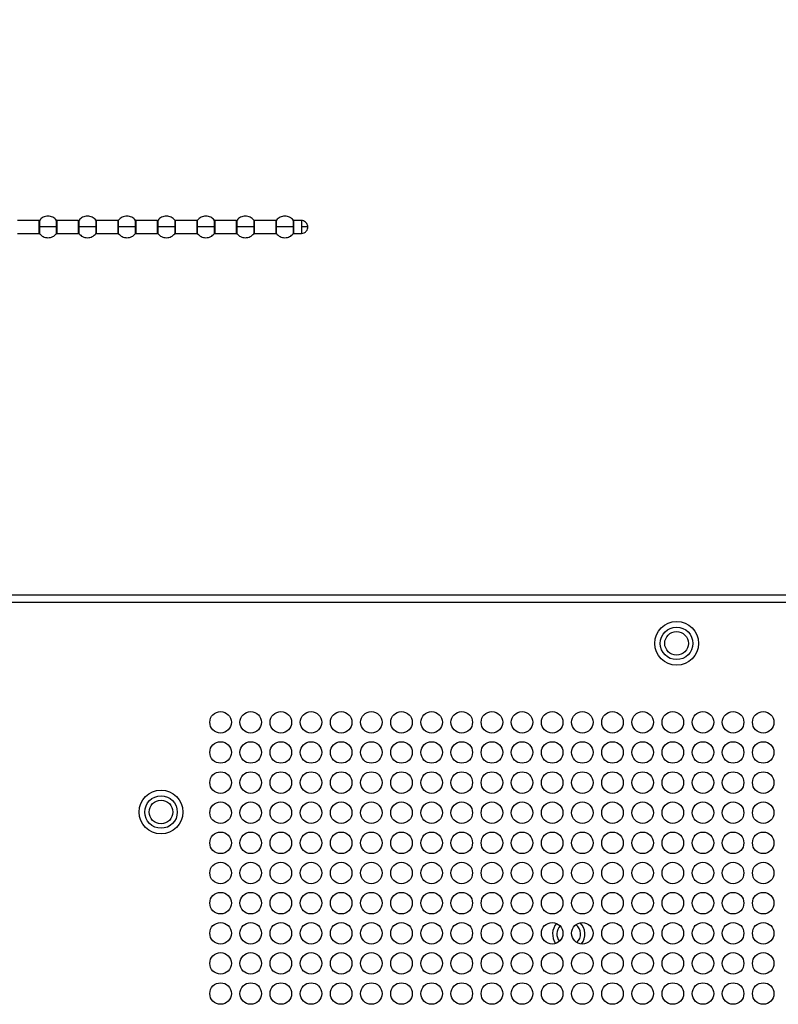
# Model space of a CAD drawing. Header units: millimetres. Extents: x 0 to 1118, y 0 to 864.
# Tile 57 of 65: x 820 to 846, y 469 to 503. Entities that reach past the tile are written whole.
import ezdxf

# ---------------------------------------------------------------- set-up
doc = ezdxf.new("R2010")
doc.units = ezdxf.units.MM
doc.styles.add('SLDTEXTSTYLE0', font='ARIAL.TTF', dxfattribs={"width": 0.948})
doc.dimstyles.new('SLDDIMSTYLE3', dxfattribs={"dimtxt": 5.650301, "dimasz": 4.572, "dimexe": 0, "dimexo": 0.0625, "dimgap": 1.412575, "dimtad": 0, "dimtih": 1, "dimtoh": 1, "dimdec": 1, "dimlfac": 4, "dimrnd": 1e-09, "dimzin": 4, "dimdsep": 46, "dimtxsty": 'SLDTEXTSTYLE0', "dimsah": 1, "dimcen": 0.09, "dimadec": 0, "dimazin": 1, "dimtfac": 1, "dimtofl": 0, "dimtmove": 0, "dimatfit": 3, "dimfxl": 1, "dimfrac": 2, "dimtolj": 1, "dimtzin": 12, "dimarcsym": 0})

# ---------------------------------------------------------------- blocks, each defined once
blk = doc.blocks.new('_D_7')
at = {"color": 7, "linetype": 'Continuous', "lineweight": 0}
for p, q in [((814.78, 478.159), (814.78, 524.174)), ((914.78, 478.159), (914.78, 524.174)), ((814.78, 522.574), (852.492, 522.574)), ((914.78, 522.574), (877.069, 522.574))]:
    blk.add_line(p, q, dxfattribs=at)
for points in [[(814.78, 522.574), (819.352, 521.812), (819.352, 523.336)], [(914.78, 522.574), (910.208, 523.336), (910.208, 521.812)]]:
    blk.add_solid(points, dxfattribs=at)
at = {"color": 7, "linetype": 'Continuous', "lineweight": 0, "char_height": 5.8208, "attachment_point": 1, "style": 'SLDTEXTSTYLE0'}
for s, insert in [('400.0', (855.079, 530.077)), ('(15.75)', (852.492, 521.4))]:
    blk.add_mtext(s, dxfattribs=dict(at, insert=insert))

msp = doc.modelspace()

# ---------------------------------------------------------------- linework, layer by layer
at = {"color": 7, "linetype": 'Continuous', "lineweight": 30}
for p, q in [((820.3756, 496.0127), (819.637, 496.0127)), ((821.7506, 496.0127), (821.012, 496.0127)), ((823.1256, 496.0127), (822.387, 496.0127)), ((824.5006, 496.0127), (823.762, 496.0127)), ((825.8756, 496.0127), (825.137, 496.0127)), ((826.483, 495.7877), (826.483, 495.7407)), ((827.2506, 496.0127), (826.512, 496.0127)), ((828.6256, 496.0127), (827.887, 496.0127)), ((829.5188, 496.0127), (829.262, 496.0127)), ((819.637, 495.5627), (820.3756, 495.5627)), ((821.012, 495.5627), (821.7506, 495.5627)), ((822.387, 495.5627), (823.1256, 495.5627)), ((823.762, 495.5627), (824.5006, 495.5627)), ((825.137, 495.5627), (825.8756, 495.5627)), ((826.512, 495.5627), (827.2506, 495.5627)), ((827.887, 495.5627), (828.6256, 495.5627)), ((829.262, 495.5627), (829.5188, 495.5627)), ((988.5961, 482.954), (808.2803, 482.954)), ((988.7728, 482.704), (808.2803, 482.704))]:
    msp.add_line(p, q, dxfattribs=at)
at = {"color": 8, "linetype": 'Continuous', "lineweight": 30}
for p, q in [((820.3756, 496.0127), (820.3756, 495.7877)), ((820.3756, 495.7877), (820.3756, 495.5627)), ((820.4045, 495.5491), (820.4045, 495.7877)), ((820.983, 496.0264), (820.983, 495.7877)), ((820.983, 495.7877), (820.983, 495.5491)), ((821.012, 495.7877), (821.012, 496.0127)), ((821.012, 495.5627), (821.012, 495.7877)), ((821.7506, 496.0127), (821.7506, 495.7877)), ((821.7506, 495.7877), (821.7506, 495.5627)), ((821.7795, 495.5491), (821.7795, 495.7877)), ((822.358, 496.0264), (822.358, 495.7877)), ((822.358, 495.7877), (822.358, 495.5491)), ((822.387, 495.7877), (822.387, 496.0127)), ((822.387, 495.5627), (822.387, 495.7877)), ((823.1256, 496.0127), (823.1256, 495.7877)), ((823.1256, 495.7877), (823.1256, 495.5627)), ((823.1545, 495.5491), (823.1545, 495.7877)), ((823.733, 496.0264), (823.733, 495.7877)), ((823.733, 495.7877), (823.733, 495.5491)), ((823.762, 495.7877), (823.762, 496.0127)), ((823.762, 495.5627), (823.762, 495.7877)), ((824.5006, 496.0127), (824.5006, 495.7877)), ((824.5006, 495.7877), (824.5006, 495.5627)), ((824.5295, 495.5491), (824.5295, 495.7877)), ((825.108, 496.0264), (825.108, 495.7877)), ((825.108, 495.7877), (825.108, 495.5491)), ((825.137, 495.7877), (825.137, 496.0127)), ((825.137, 495.5627), (825.137, 495.7877)), ((825.8756, 496.0127), (825.8756, 495.7877)), ((825.8756, 495.7877), (825.8756, 495.5627)), ((825.9045, 495.5491), (825.9045, 495.7877)), ((826.483, 496.0264), (826.483, 495.7877)), ((826.483, 495.7407), (826.483, 495.5491)), ((826.512, 495.7434), (826.512, 496.0127)), ((826.512, 495.5627), (826.512, 495.7434)), ((827.2506, 496.0127), (827.2506, 495.7877)), ((827.2506, 495.7877), (827.2506, 495.5627)), ((827.2795, 495.5491), (827.2795, 495.7877)), ((827.858, 496.0264), (827.858, 495.7877)), ((827.858, 495.7877), (827.858, 495.5491)), ((827.887, 495.7877), (827.887, 496.0127)), ((827.887, 495.5627), (827.887, 495.7877)), ((828.6256, 496.0127), (828.6256, 495.7877)), ((828.6256, 495.7877), (828.6256, 495.5627)), ((828.6545, 495.5491), (828.6545, 495.7877)), ((829.233, 496.0264), (829.233, 495.7877)), ((829.233, 495.7877), (829.233, 495.5491)), ((829.262, 495.7877), (829.262, 496.0127)), ((829.262, 495.5627), (829.262, 495.7877)), ((829.5188, 496.0127), (829.5188, 495.7877)), ((829.5188, 495.7877), (829.5188, 495.5627))]:
    msp.add_line(p, q, dxfattribs=at)
at = {"color": 7, "linetype": 'Continuous', "lineweight": 30}
for centre, radius in [((842.5878, 481.279), 0.7625), ((842.5878, 481.279), 0.5672), ((842.5878, 481.279), 0.4125), ((826.7053, 478.529), 0.375), ((827.7553, 478.529), 0.375), ((828.8053, 478.529), 0.375), ((829.8553, 478.529), 0.375), ((830.9053, 478.529), 0.375), ((831.9553, 478.529), 0.375), ((833.0053, 478.529), 0.375), ((834.0553, 478.529), 0.375), ((835.1053, 478.529), 0.375), ((836.1553, 478.529), 0.375), ((837.2053, 478.529), 0.375), ((838.2553, 478.529), 0.375), ((839.3053, 478.529), 0.375), ((840.3553, 478.529), 0.375), ((841.4053, 478.529), 0.375), ((842.4553, 478.529), 0.375), ((843.5053, 478.529), 0.375), ((844.5553, 478.529), 0.375), ((845.6053, 478.529), 0.375), ((826.7053, 477.479), 0.375), ((827.7553, 477.479), 0.375), ((828.8053, 477.479), 0.375), ((829.8553, 477.479), 0.375), ((830.9053, 477.479), 0.375), ((831.9553, 477.479), 0.375), ((833.0053, 477.479), 0.375), ((834.0553, 477.479), 0.375), ((835.1053, 477.479), 0.375), ((836.1553, 477.479), 0.375), ((837.2053, 477.479), 0.375), ((838.2553, 477.479), 0.375), ((839.3053, 477.479), 0.375), ((840.3553, 477.479), 0.375), ((841.4053, 477.479), 0.375), ((842.4553, 477.479), 0.375), ((843.5053, 477.479), 0.375), ((844.5553, 477.479), 0.375), ((845.6053, 477.479), 0.375), ((826.7053, 476.429), 0.375), ((827.7553, 476.429), 0.375), ((828.8053, 476.429), 0.375), ((829.8553, 476.429), 0.375), ((830.9053, 476.429), 0.375), ((831.9553, 476.429), 0.375), ((833.0053, 476.429), 0.375), ((834.0553, 476.429), 0.375), ((835.1053, 476.429), 0.375), ((836.1553, 476.429), 0.375), ((837.2053, 476.429), 0.375), ((838.2553, 476.429), 0.375), ((839.3053, 476.429), 0.375), ((840.3553, 476.429), 0.375), ((841.4053, 476.429), 0.375), ((842.4553, 476.429), 0.375), ((843.5053, 476.429), 0.375), ((844.5553, 476.429), 0.375), ((845.6053, 476.429), 0.375), ((824.6303, 475.404), 0.7625), ((824.6303, 475.404), 0.5672), ((824.6303, 475.404), 0.4125), ((826.7053, 475.379), 0.375), ((827.7553, 475.379), 0.375), ((828.8053, 475.379), 0.375), ((829.8553, 475.379), 0.375), ((830.9053, 475.379), 0.375), ((831.9553, 475.379), 0.375), ((833.0053, 475.379), 0.375), ((834.0553, 475.379), 0.375), ((835.1053, 475.379), 0.375), ((836.1553, 475.379), 0.375), ((837.2053, 475.379), 0.375), ((838.2553, 475.379), 0.375), ((839.3053, 475.379), 0.375), ((840.3553, 475.379), 0.375), ((841.4053, 475.379), 0.375), ((842.4553, 475.379), 0.375), ((843.5053, 475.379), 0.375), ((844.5553, 475.379), 0.375), ((845.6053, 475.379), 0.375), ((826.7053, 474.329), 0.375), ((827.7553, 474.329), 0.375), ((828.8053, 474.329), 0.375), ((829.8553, 474.329), 0.375), ((830.9053, 474.329), 0.375), ((831.9553, 474.329), 0.375), ((833.0053, 474.329), 0.375), ((834.0553, 474.329), 0.375), ((835.1053, 474.329), 0.375), ((836.1553, 474.329), 0.375), ((837.2053, 474.329), 0.375), ((838.2553, 474.329), 0.375), ((839.3053, 474.329), 0.375), ((840.3553, 474.329), 0.375), ((841.4053, 474.329), 0.375), ((842.4553, 474.329), 0.375), ((843.5053, 474.329), 0.375), ((844.5553, 474.329), 0.375), ((845.6053, 474.329), 0.375), ((826.7053, 473.279), 0.375), ((827.7553, 473.279), 0.375), ((828.8053, 473.279), 0.375), ((829.8553, 473.279), 0.375), ((830.9053, 473.279), 0.375), ((831.9553, 473.279), 0.375), ((833.0053, 473.279), 0.375), ((834.0553, 473.279), 0.375), ((835.1053, 473.279), 0.375), ((836.1553, 473.279), 0.375), ((837.2053, 473.279), 0.375), ((838.2553, 473.279), 0.375), ((839.3053, 473.279), 0.375), ((840.3553, 473.279), 0.375), ((841.4053, 473.279), 0.375), ((842.4553, 473.279), 0.375), ((843.5053, 473.279), 0.375), ((844.5553, 473.279), 0.375), ((845.6053, 473.279), 0.375), ((826.7053, 472.229), 0.375), ((827.7553, 472.229), 0.375), ((828.8053, 472.229), 0.375), ((829.8553, 472.229), 0.375), ((830.9053, 472.229), 0.375), ((831.9553, 472.229), 0.375), ((833.0053, 472.229), 0.375), ((834.0553, 472.229), 0.375), ((835.1053, 472.229), 0.375), ((836.1553, 472.229), 0.375), ((837.2053, 472.229), 0.375), ((838.2553, 472.229), 0.375), ((839.3053, 472.229), 0.375), ((840.3553, 472.229), 0.375), ((841.4053, 472.229), 0.375), ((842.4553, 472.229), 0.375), ((843.5053, 472.229), 0.375), ((844.5553, 472.229), 0.375), ((845.6053, 472.229), 0.375), ((826.7053, 471.179), 0.375), ((827.7553, 471.179), 0.375), ((828.8053, 471.179), 0.375), ((829.8553, 471.179), 0.375), ((830.9053, 471.179), 0.375), ((831.9553, 471.179), 0.375), ((833.0053, 471.179), 0.375), ((834.0553, 471.179), 0.375), ((835.1053, 471.179), 0.375), ((836.1553, 471.179), 0.375), ((837.2053, 471.179), 0.375), ((838.2553, 471.179), 0.375), ((839.3053, 471.179), 0.375), ((840.3553, 471.179), 0.375), ((841.4053, 471.179), 0.375), ((842.4553, 471.179), 0.375), ((843.5053, 471.179), 0.375), ((844.5553, 471.179), 0.375), ((845.6053, 471.179), 0.375), ((826.7053, 470.129), 0.375), ((827.7553, 470.129), 0.375), ((828.8053, 470.129), 0.375), ((829.8553, 470.129), 0.375), ((830.9053, 470.129), 0.375), ((831.9553, 470.129), 0.375), ((833.0053, 470.129), 0.375), ((834.0553, 470.129), 0.375), ((835.1053, 470.129), 0.375), ((836.1553, 470.129), 0.375), ((837.2053, 470.129), 0.375), ((838.2553, 470.129), 0.375), ((839.3053, 470.129), 0.375), ((840.3553, 470.129), 0.375), ((841.4053, 470.129), 0.375), ((842.4553, 470.129), 0.375), ((843.5053, 470.129), 0.375), ((844.5553, 470.129), 0.375), ((845.6053, 470.129), 0.375), ((826.7053, 469.079), 0.375), ((827.7553, 469.079), 0.375), ((828.8053, 469.079), 0.375), ((829.8553, 469.079), 0.375), ((830.9053, 469.079), 0.375), ((831.9553, 469.079), 0.375), ((833.0053, 469.079), 0.375), ((834.0553, 469.079), 0.375), ((835.1053, 469.079), 0.375), ((836.1553, 469.079), 0.375), ((837.2053, 469.079), 0.375), ((838.2553, 469.079), 0.375), ((839.3053, 469.079), 0.375), ((840.3553, 469.079), 0.375), ((841.4053, 469.079), 0.375), ((842.4553, 469.079), 0.375), ((843.5053, 469.079), 0.375), ((844.5553, 469.079), 0.375), ((845.6053, 469.079), 0.375)]:
    msp.add_circle(centre, radius, dxfattribs=at)
for radius, start, end in [(0.5625, 139.05359, 215.96731), (0.4125, 136.95899, 218.06191), (0.4125, 313.69093, 52.33464), (0.5625, 321.71584, 44.30973)]:
    msp.add_arc((838.8303, 471.154), radius, start, end, dxfattribs=at)
for points, knots in [([(820.983, 496.0264), (820.9659, 496.0448), (820.9303, 496.0832), (820.8612, 496.1265), (820.781, 496.1559), (820.6938, 496.1662), (820.6065, 496.1559), (820.5264, 496.1265), (820.4573, 496.0832), (820.4216, 496.0448), (820.4045, 496.0264)], [0, 0, 0, 0, 0.1143103, 0.2373133, 0.3668813, 0.4999976, 0.6331194, 0.7626874, 0.8856857, 1, 1, 1, 1]), ([(822.358, 496.0264), (822.3409, 496.0448), (822.3053, 496.0832), (822.2362, 496.1265), (822.156, 496.1559), (822.0688, 496.1662), (821.9815, 496.1559), (821.9014, 496.1265), (821.8323, 496.0832), (821.7966, 496.0448), (821.7795, 496.0264)], [0, 0, 0, 0, 0.1143144, 0.2373128, 0.3668809, 0.5000028, 0.6331191, 0.7626872, 0.8856856, 1, 1, 1, 1]), ([(823.733, 496.0264), (823.7159, 496.0448), (823.6803, 496.0832), (823.6112, 496.1265), (823.531, 496.1559), (823.4438, 496.1662), (823.3565, 496.1559), (823.2764, 496.1265), (823.2073, 496.0832), (823.1716, 496.0448), (823.1545, 496.0264)], [0, 0, 0, 0, 0.1143143, 0.2373126, 0.3668806, 0.5000024, 0.6331187, 0.7626867, 0.8856897, 1, 1, 1, 1]), ([(825.108, 496.0264), (825.0909, 496.0448), (825.0553, 496.0832), (824.9862, 496.1265), (824.906, 496.1559), (824.8188, 496.1662), (824.7315, 496.1559), (824.6514, 496.1265), (824.5823, 496.0832), (824.5466, 496.0448), (824.5295, 496.0264)], [0, 0, 0, 0, 0.1143137, 0.2373114, 0.3668788, 0.5, 0.6331212, 0.7626886, 0.8856863, 1, 1, 1, 1]), ([(826.483, 496.0264), (826.4659, 496.0448), (826.4303, 496.0832), (826.3612, 496.1265), (826.281, 496.1559), (826.1938, 496.1662), (826.1065, 496.1559), (826.0264, 496.1265), (825.9573, 496.0832), (825.9216, 496.0448), (825.9045, 496.0264)], [0, 0, 0, 0, 0.1143103, 0.2373133, 0.3668813, 0.4999976, 0.6331194, 0.7626874, 0.8856857, 1, 1, 1, 1]), ([(827.858, 496.0264), (827.8409, 496.0448), (827.8053, 496.0832), (827.7362, 496.1265), (827.656, 496.1559), (827.5688, 496.1662), (827.4815, 496.1559), (827.4014, 496.1265), (827.3323, 496.0832), (827.2966, 496.0448), (827.2795, 496.0264)], [0, 0, 0, 0, 0.1143144, 0.2373128, 0.3668809, 0.5000028, 0.6331191, 0.7626872, 0.8856856, 1, 1, 1, 1]), ([(829.233, 496.0264), (829.2159, 496.0448), (829.1803, 496.0832), (829.1112, 496.1265), (829.031, 496.1559), (828.9438, 496.1662), (828.8565, 496.1559), (828.7764, 496.1265), (828.7073, 496.0832), (828.6716, 496.0448), (828.6545, 496.0264)], [0, 0, 0, 0, 0.1143143, 0.2373126, 0.3668806, 0.5000024, 0.6331187, 0.7626867, 0.8856897, 1, 1, 1, 1]), ([(820.4045, 495.7877), (820.3999, 495.7877), (820.3916, 495.7877), (820.3805, 495.7877), (820.3756, 495.7877)], [0, 0, 0, 0, 0.5600253, 1, 1, 1, 1]), ([(820.983, 495.7877), (820.956, 495.7877), (820.8993, 495.7877), (820.7816, 495.7877), (820.6447, 495.7877), (820.5062, 495.7877), (820.4373, 495.7877), (820.4045, 495.7877)], [0, 0, 0, 0, 0.1742044, 0.3654386, 0.5645287, 0.7930028, 1, 1, 1, 1]), ([(821.012, 496.0127), (821.0092, 496.0129), (821.0037, 496.0132), (820.9958, 496.0161), (820.9886, 496.0204), (820.9848, 496.0245), (820.9829, 496.0265)], [0, 0, 0, 0, 0.2470223, 0.5001691, 0.7532463, 1, 1, 1, 1]), ([(820.983, 495.7877), (820.9877, 495.7877), (820.9959, 495.7877), (821.0071, 495.7877), (821.012, 495.7877)], [0, 0, 0, 0, 0.5600253, 1, 1, 1, 1]), ([(821.7795, 495.7877), (821.7749, 495.7877), (821.7666, 495.7877), (821.7555, 495.7877), (821.7506, 495.7877)], [0, 0, 0, 0, 0.5600253, 1, 1, 1, 1]), ([(822.358, 495.7877), (822.331, 495.7877), (822.2743, 495.7877), (822.1566, 495.7877), (822.0197, 495.7877), (821.8812, 495.7877), (821.8123, 495.7877), (821.7795, 495.7877)], [0, 0, 0, 0, 0.17420872, 0.36544299, 0.5645275, 0.79300709, 1, 1, 1, 1]), ([(822.387, 496.0127), (822.3842, 496.0129), (822.3787, 496.0132), (822.3708, 496.0161), (822.3636, 496.0204), (822.3598, 496.0245), (822.3579, 496.0265)], [0, 0, 0, 0, 0.2470025, 0.5001289, 0.7531858, 1, 1, 1, 1]), ([(822.358, 495.7877), (822.3627, 495.7877), (822.3709, 495.7877), (822.3821, 495.7877), (822.387, 495.7877)], [0, 0, 0, 0, 0.5600253, 1, 1, 1, 1]), ([(823.1545, 495.7877), (823.1499, 495.7877), (823.1416, 495.7877), (823.1305, 495.7877), (823.1256, 495.7877)], [0, 0, 0, 0, 0.5600253, 1, 1, 1, 1]), ([(823.733, 495.7877), (823.706, 495.7877), (823.6493, 495.7877), (823.5316, 495.7877), (823.3947, 495.7877), (823.2562, 495.7877), (823.1873, 495.7877), (823.1545, 495.7877)], [0, 0, 0, 0, 0.17420872, 0.36544299, 0.5645275, 0.79300709, 1, 1, 1, 1]), ([(823.762, 496.0127), (823.7592, 496.0129), (823.7537, 496.0132), (823.7458, 496.0161), (823.7386, 496.0204), (823.7348, 496.0245), (823.7329, 496.0265)], [0, 0, 0, 0, 0.2469998, 0.5002299, 0.7531884, 1, 1, 1, 1]), ([(823.733, 495.7877), (823.7377, 495.7877), (823.7459, 495.7877), (823.7571, 495.7877), (823.762, 495.7877)], [0, 0, 0, 0, 0.5600253, 1, 1, 1, 1]), ([(824.5295, 495.7877), (824.5249, 495.7877), (824.5166, 495.7877), (824.5055, 495.7877), (824.5006, 495.7877)], [0, 0, 0, 0, 0.5599225, 1, 1, 1, 1]), ([(825.108, 495.7877), (825.081, 495.7877), (825.0243, 495.7877), (824.9066, 495.7877), (824.7697, 495.7877), (824.6312, 495.7877), (824.5623, 495.7877), (824.5295, 495.7877)], [0, 0, 0, 0, 0.174208, 0.3654414, 0.5645251, 0.7930036, 1, 1, 1, 1]), ([(825.137, 496.0127), (825.1342, 496.0129), (825.1287, 496.0132), (825.1208, 496.0161), (825.1136, 496.0204), (825.1098, 496.0245), (825.1079, 496.0265)], [0, 0, 0, 0, 0.2469998, 0.5002299, 0.7531884, 1, 1, 1, 1]), ([(825.108, 495.7877), (825.1127, 495.7877), (825.1209, 495.7877), (825.1321, 495.7877), (825.137, 495.7877)], [0, 0, 0, 0, 0.5599225, 1, 1, 1, 1]), ([(825.9045, 495.7877), (825.8999, 495.7877), (825.8916, 495.7877), (825.8805, 495.7877), (825.8756, 495.7877)], [0, 0, 0, 0, 0.5600253, 1, 1, 1, 1]), ([(826.483, 495.7877), (826.456, 495.7877), (826.3993, 495.7877), (826.2816, 495.7877), (826.1447, 495.7877), (826.0062, 495.7877), (825.9373, 495.7877), (825.9045, 495.7877)], [0, 0, 0, 0, 0.1742044, 0.3654386, 0.5645287, 0.7930028, 1, 1, 1, 1]), ([(826.512, 496.0127), (826.5092, 496.0129), (826.5037, 496.0132), (826.4959, 496.0161), (826.4887, 496.0203), (826.4849, 496.0244), (826.483, 496.0264)], [0, 0, 0, 0, 0.2468948, 0.5000307, 0.7530777, 1, 1, 1, 1]), ([(826.483, 495.7407), (826.4849, 495.7411), (826.4887, 495.7418), (826.4959, 495.7427), (826.5037, 495.7432), (826.5092, 495.7433), (826.512, 495.7434)], [0, 0, 0, 0, 0.246961, 0.5000251, 0.7531278, 1, 1, 1, 1]), ([(827.2795, 495.7877), (827.2749, 495.7877), (827.2666, 495.7877), (827.2555, 495.7877), (827.2506, 495.7877)], [0, 0, 0, 0, 0.5600253, 1, 1, 1, 1]), ([(827.858, 495.7877), (827.831, 495.7877), (827.7743, 495.7877), (827.6566, 495.7877), (827.5197, 495.7877), (827.3812, 495.7877), (827.3123, 495.7877), (827.2795, 495.7877)], [0, 0, 0, 0, 0.17420872, 0.36544299, 0.5645275, 0.79300709, 1, 1, 1, 1]), ([(827.887, 496.0127), (827.8842, 496.0129), (827.8787, 496.0132), (827.8708, 496.0161), (827.8636, 496.0204), (827.8598, 496.0245), (827.8579, 496.0265)], [0, 0, 0, 0, 0.2470025, 0.5001289, 0.7531858, 1, 1, 1, 1]), ([(827.858, 495.7877), (827.8627, 495.7877), (827.8709, 495.7877), (827.8821, 495.7877), (827.887, 495.7877)], [0, 0, 0, 0, 0.5600253, 1, 1, 1, 1]), ([(828.6545, 495.7877), (828.6499, 495.7877), (828.6416, 495.7877), (828.6305, 495.7877), (828.6256, 495.7877)], [0, 0, 0, 0, 0.5600253, 1, 1, 1, 1]), ([(829.233, 495.7877), (829.206, 495.7877), (829.1493, 495.7877), (829.0316, 495.7877), (828.8947, 495.7877), (828.7562, 495.7877), (828.6873, 495.7877), (828.6545, 495.7877)], [0, 0, 0, 0, 0.17420872, 0.36544299, 0.5645275, 0.79300709, 1, 1, 1, 1]), ([(829.262, 496.0127), (829.2592, 496.0129), (829.2537, 496.0132), (829.2458, 496.0161), (829.2386, 496.0204), (829.2348, 496.0245), (829.2329, 496.0265)], [0, 0, 0, 0, 0.2469998, 0.5002299, 0.7531884, 1, 1, 1, 1]), ([(829.233, 495.7877), (829.2377, 495.7877), (829.2459, 495.7877), (829.2571, 495.7877), (829.262, 495.7877)], [0, 0, 0, 0, 0.5600253, 1, 1, 1, 1]), ([(829.7438, 495.7877), (829.7422, 495.8079), (829.7389, 495.85), (829.7112, 495.9104), (829.6637, 495.9651), (829.5968, 496.005), (829.5442, 496.0102), (829.5188, 496.0127)], [0, 0, 0, 0, 0.1712711, 0.3580633, 0.5538391, 0.7837807, 1, 1, 1, 1]), ([(829.5188, 495.5627), (829.5516, 495.5669), (829.6191, 495.5756), (829.6944, 495.6381), (829.7368, 495.7134), (829.7415, 495.7637), (829.7438, 495.7877)], [0, 0, 0, 0, 0.2779745, 0.5720475, 0.7960737, 1, 1, 1, 1]), ([(829.7438, 495.7877), (829.7422, 495.7877), (829.7389, 495.7877), (829.7113, 495.7877), (829.6637, 495.7877), (829.5968, 495.7877), (829.5442, 495.7877), (829.5188, 495.7877)], [0, 0, 0, 0, 0.1712705, 0.3580742, 0.5538433, 0.7837814, 1, 1, 1, 1]), ([(820.3756, 495.5627), (820.3783, 495.5626), (820.3838, 495.5622), (820.3917, 495.5594), (820.3989, 495.5551), (820.4026, 495.5511), (820.4045, 495.5491)], [0, 0, 0, 0, 0.2469708, 0.4999608, 0.7529656, 1, 1, 1, 1]), ([(820.4045, 495.5491), (820.4216, 495.5306), (820.4573, 495.4923), (820.5264, 495.4489), (820.6065, 495.4195), (820.6938, 495.4093), (820.781, 495.4195), (820.8612, 495.4489), (820.9303, 495.4923), (820.9659, 495.5306), (820.983, 495.5491)], [0, 0, 0, 0, 0.1143068, 0.2373116, 0.3668801, 0.5000024, 0.6331192, 0.7626876, 0.8856973, 1, 1, 1, 1]), ([(820.9829, 495.549), (820.9848, 495.551), (820.9886, 495.555), (820.9958, 495.5594), (821.0037, 495.5622), (821.0092, 495.5626), (821.012, 495.5627)], [0, 0, 0, 0, 0.2467365, 0.4999145, 0.7529705, 1, 1, 1, 1]), ([(821.7506, 495.5627), (821.7533, 495.5626), (821.7588, 495.5622), (821.7667, 495.5594), (821.7739, 495.5551), (821.7776, 495.5511), (821.7795, 495.5491)], [0, 0, 0, 0, 0.2469708, 0.4999608, 0.7529656, 1, 1, 1, 1]), ([(821.7795, 495.5491), (821.7966, 495.5306), (821.8323, 495.4923), (821.9014, 495.4489), (821.9815, 495.4195), (822.0688, 495.4093), (822.156, 495.4195), (822.2362, 495.4489), (822.3053, 495.4923), (822.3409, 495.5306), (822.358, 495.5491)], [0, 0, 0, 0, 0.1143068, 0.2373118, 0.3668804, 0.4999972, 0.6331196, 0.7626882, 0.8856932, 1, 1, 1, 1]), ([(822.3579, 495.549), (822.3598, 495.551), (822.3636, 495.555), (822.3708, 495.5594), (822.3787, 495.5622), (822.3842, 495.5626), (822.387, 495.5627)], [0, 0, 0, 0, 0.246797, 0.4999546, 0.7529903, 1, 1, 1, 1]), ([(823.1256, 495.5627), (823.1283, 495.5626), (823.1338, 495.5622), (823.1417, 495.5594), (823.1489, 495.5551), (823.1526, 495.5511), (823.1545, 495.5491)], [0, 0, 0, 0, 0.2468599, 0.4999581, 0.7529643, 1, 1, 1, 1]), ([(823.1545, 495.5491), (823.1716, 495.5306), (823.2073, 495.4923), (823.2764, 495.4489), (823.3565, 495.4195), (823.4438, 495.4093), (823.531, 495.4195), (823.6112, 495.4489), (823.6803, 495.4923), (823.7159, 495.5306), (823.733, 495.5491)], [0, 0, 0, 0, 0.1143027, 0.2373124, 0.3668808, 0.4999976, 0.6331199, 0.7626884, 0.8856932, 1, 1, 1, 1]), ([(823.7329, 495.549), (823.7348, 495.551), (823.7386, 495.555), (823.7458, 495.5594), (823.7537, 495.5622), (823.7592, 495.5626), (823.762, 495.5627)], [0, 0, 0, 0, 0.2467943, 0.4998536, 0.752993, 1, 1, 1, 1]), ([(824.5006, 495.5627), (824.5033, 495.5626), (824.5088, 495.5622), (824.5167, 495.5594), (824.5239, 495.5551), (824.5276, 495.5511), (824.5295, 495.5491)], [0, 0, 0, 0, 0.2469644, 0.5000547, 0.753053, 1, 1, 1, 1]), ([(824.5295, 495.5491), (824.5466, 495.5306), (824.5823, 495.4923), (824.6514, 495.4489), (824.7315, 495.4195), (824.8188, 495.4093), (824.906, 495.4195), (824.9862, 495.4489), (825.0553, 495.4923), (825.0909, 495.5306), (825.108, 495.5491)], [0, 0, 0, 0, 0.1143062, 0.2373105, 0.3668783, 0.5, 0.6331217, 0.7626895, 0.8856938, 1, 1, 1, 1]), ([(825.1079, 495.549), (825.1098, 495.551), (825.1136, 495.555), (825.1208, 495.5594), (825.1287, 495.5622), (825.1342, 495.5626), (825.137, 495.5627)], [0, 0, 0, 0, 0.2467943, 0.4998536, 0.752993, 1, 1, 1, 1]), ([(825.8756, 495.5627), (825.8783, 495.5626), (825.8838, 495.5622), (825.8917, 495.5594), (825.8989, 495.5551), (825.9026, 495.5511), (825.9045, 495.5491)], [0, 0, 0, 0, 0.2469708, 0.4999608, 0.7529656, 1, 1, 1, 1]), ([(825.9045, 495.5491), (825.9216, 495.5306), (825.9573, 495.4923), (826.0264, 495.4489), (826.1065, 495.4195), (826.1938, 495.4093), (826.281, 495.4195), (826.3612, 495.4489), (826.4303, 495.4923), (826.4659, 495.5306), (826.483, 495.5491)], [0, 0, 0, 0, 0.1143068, 0.2373116, 0.3668801, 0.5000024, 0.6331192, 0.7626876, 0.8856973, 1, 1, 1, 1]), ([(826.483, 495.5491), (826.4849, 495.5511), (826.4887, 495.5551), (826.4959, 495.5594), (826.5037, 495.5622), (826.5092, 495.5626), (826.512, 495.5627)], [0, 0, 0, 0, 0.246911, 0.500065, 0.7531165, 1, 1, 1, 1]), ([(827.2506, 495.5627), (827.2533, 495.5626), (827.2588, 495.5622), (827.2667, 495.5594), (827.2739, 495.5551), (827.2776, 495.5511), (827.2795, 495.5491)], [0, 0, 0, 0, 0.2469708, 0.4999608, 0.7529656, 1, 1, 1, 1]), ([(827.2795, 495.5491), (827.2966, 495.5306), (827.3323, 495.4923), (827.4014, 495.4489), (827.4815, 495.4195), (827.5688, 495.4093), (827.656, 495.4195), (827.7362, 495.4489), (827.8053, 495.4923), (827.8409, 495.5306), (827.858, 495.5491)], [0, 0, 0, 0, 0.1143068, 0.2373118, 0.3668804, 0.4999972, 0.6331196, 0.7626882, 0.8856932, 1, 1, 1, 1]), ([(827.8579, 495.549), (827.8598, 495.551), (827.8636, 495.555), (827.8708, 495.5594), (827.8787, 495.5622), (827.8842, 495.5626), (827.887, 495.5627)], [0, 0, 0, 0, 0.246797, 0.4999546, 0.7529903, 1, 1, 1, 1]), ([(828.6256, 495.5627), (828.6283, 495.5626), (828.6338, 495.5622), (828.6417, 495.5594), (828.6489, 495.5551), (828.6526, 495.5511), (828.6545, 495.5491)], [0, 0, 0, 0, 0.2468599, 0.4999581, 0.7529643, 1, 1, 1, 1]), ([(828.6545, 495.5491), (828.6716, 495.5306), (828.7073, 495.4923), (828.7764, 495.4489), (828.8565, 495.4195), (828.9438, 495.4093), (829.031, 495.4195), (829.1112, 495.4489), (829.1803, 495.4923), (829.2159, 495.5306), (829.233, 495.5491)], [0, 0, 0, 0, 0.1143027, 0.2373124, 0.3668808, 0.4999976, 0.6331199, 0.7626884, 0.8856932, 1, 1, 1, 1]), ([(829.2329, 495.549), (829.2348, 495.551), (829.2386, 495.555), (829.2458, 495.5594), (829.2537, 495.5622), (829.2592, 495.5626), (829.262, 495.5627)], [0, 0, 0, 0, 0.2467943, 0.4998536, 0.752993, 1, 1, 1, 1])]:
    msp.add_open_spline(points, degree=3, knots=knots, dxfattribs=at)
at = {"color": 8, "linetype": 'Continuous', "lineweight": 30}
for points in [[(820.4045, 495.7877), (820.4045, 495.8103), (820.4045, 495.8614), (820.4045, 495.9233), (820.4045, 495.9699), (820.4045, 496.0006), (820.4045, 496.0221), (820.4045, 496.0249), (820.4045, 496.0264)], [(821.7795, 495.7877), (821.7795, 495.8103), (821.7795, 495.8614), (821.7795, 495.9233), (821.7795, 495.9699), (821.7795, 496.0006), (821.7795, 496.0221), (821.7795, 496.0249), (821.7795, 496.0264)], [(823.1545, 495.7877), (823.1545, 495.8103), (823.1545, 495.8614), (823.1545, 495.9233), (823.1545, 495.9699), (823.1545, 496.0006), (823.1545, 496.0221), (823.1545, 496.0249), (823.1545, 496.0264)], [(824.5295, 495.7877), (824.5295, 495.8103), (824.5295, 495.8614), (824.5295, 495.9233), (824.5295, 495.9699), (824.5295, 496.0006), (824.5295, 496.0221), (824.5295, 496.0249), (824.5295, 496.0264)], [(825.9045, 495.7877), (825.9045, 495.8103), (825.9045, 495.8614), (825.9045, 495.9233), (825.9045, 495.9699), (825.9045, 496.0006), (825.9045, 496.0221), (825.9045, 496.0249), (825.9045, 496.0264)], [(827.2795, 495.7877), (827.2795, 495.8103), (827.2795, 495.8614), (827.2795, 495.9233), (827.2795, 495.9699), (827.2795, 496.0006), (827.2795, 496.0221), (827.2795, 496.0249), (827.2795, 496.0264)], [(828.6545, 495.7877), (828.6545, 495.8103), (828.6545, 495.8614), (828.6545, 495.9233), (828.6545, 495.9699), (828.6545, 496.0006), (828.6545, 496.0221), (828.6545, 496.0249), (828.6545, 496.0264)]]:
    msp.add_open_spline(points, degree=3, knots=[0, 0, 0, 0, 0.180635, 0.4091198, 0.5428341, 0.687872, 0.8415683, 1, 1, 1, 1], dxfattribs=at)

# ---------------------------------------------------------------- dimensions: what is measured, and where the dimension line sits
at = {"color": 7, "linetype": 'Continuous', "lineweight": 0}
dim = msp.add_linear_dim(base=(914.7803, 522.5735), p1=(814.7803, 476.559), p2=(914.7803, 476.559), text='<>\\P(15.75)', dimstyle='SLDDIMSTYLE3', dxfattribs=at)
dim.commit()
dim.dimension.update_dxf_attribs({"geometry": '_D_7', "text_midpoint": (864.7803, 522.5735), "dimtype": 160})

doc.saveas('drawing.dxf')
